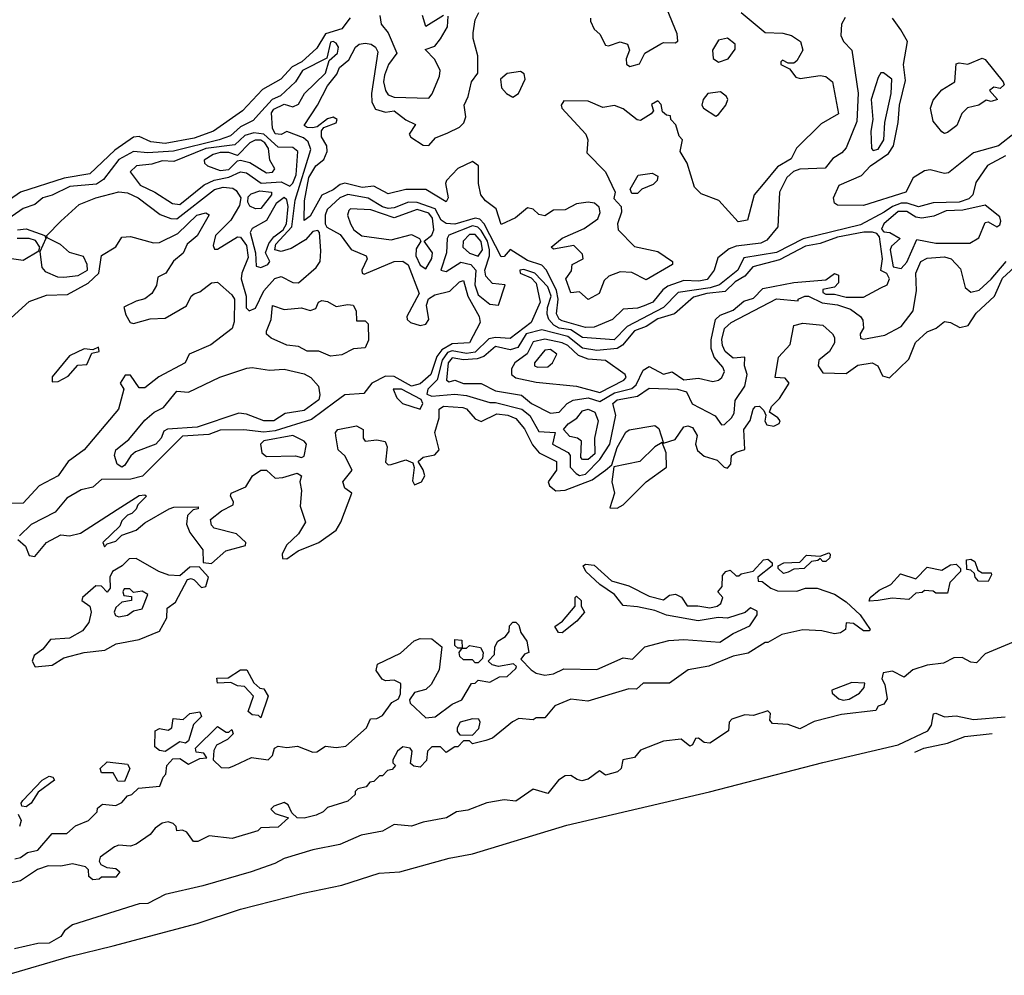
# Model space of a CAD drawing. Extents: x 2895860 to 3052244, y 542080 to 918683.
# Tile 3 of 133: x 3010503 to 3013901, y 556081 to 559380. Entities that reach past the tile are written whole.
import ezdxf

# ---------------------------------------------------------------- set-up
doc = ezdxf.new("R2010")
doc.units = 0

msp = doc.modelspace()

# ---------------------------------------------------------------- linework, layer by layer
at = {"layer": '0CON05XD'}
for points in [[(3012465, 558414), (3012435, 558440), (3012405, 558437.5), (3012387.5, 558485), (3012407, 558513), (3012410, 558535), (3012447.5, 558555), (3012445, 558570), (3012415, 558600), (3012345, 558587.5), (3012337.5, 558595), (3012375, 558626.2), (3012450.7, 558659.3), (3012497.7, 558692.3), (3012506.1, 558713.9), (3012503, 558733), (3012487, 558747), (3012465, 558750), (3012425, 558744), (3012385, 558723.8), (3012345, 558722.5), (3012315, 558702.5), (3012295, 558707.5), (3012275, 558726.2), (3012255, 558730), (3012213.6, 558696.4), (3012165, 558672.5), (3012147.3, 558727.3), (3012110, 558755), (3012093.8, 558775), (3012086, 558815), (3012086.2, 558875), (3012065, 558890), (3012015, 558866), (3011976.2, 558825), (3011972, 558815), (3011982, 558765), (3011975, 558751.2), (3011905, 558794), (3011835, 558794), (3011775, 558779.2), (3011725.5, 558805.5), (3011685, 558800.6), (3011625, 558815.5), (3011608.4, 558811.6), (3011585, 558792.8), (3011545.4, 558774.6), (3011505, 558702), (3011485, 558686.7), (3011486.2, 558755), (3011501.2, 558835), (3011524.6, 558875), (3011552.2, 558897.8), (3011564.1, 558925), (3011562.3, 558945), (3011544.3, 558975.7), (3011543.9, 558996.1), (3011552.3, 559007.7), (3011595, 559024), (3011598.8, 559035), (3011585, 559043.8), (3011565, 559038.1), (3011529.4, 559010.6), (3011513.4, 559006.6), (3011495, 559007.5), (3011484.6, 559015), (3011530.4, 559085), (3011565, 559152.2), (3011597.8, 559192.3), (3011606.7, 559215), (3011638.6, 559241.4), (3011662.2, 559285), (3011674.5, 559295.5), (3011695, 559299.4), (3011715.8, 559295), (3011730.6, 559285), (3011738.7, 559268.7), (3011716.9, 559125), (3011718.1, 559095), (3011730.8, 559070.8), (3011765, 559061.1), (3011795, 559065.5), (3011835, 559033.8), (3011868.3, 559018.3), (3011846.7, 558985), (3011852.5, 558975), (3011895, 558947.1), (3011915, 558945.8), (3011938.3, 558971.7), (3011980.4, 558989.6), (3012020.9, 559009.1), (3012035.7, 559024.3), (3012042, 559045), (3012036.2, 559085), (3012050.8, 559115), (3012062, 559165), (3012083.8, 559195), (3012084, 559255), (3012067.5, 559315), (3012067.5, 559335), (3012075, 559380), (3012087.5, 559405)], [(3012992.5, 559405), (3013075, 559336.2), (3013136.1, 559333.9), (3013166.7, 559325), (3013198, 559305), (3013206, 559275), (3013185, 559237.5), (3013175, 559230), (3013155, 559230), (3013135, 559240), (3013130, 559235), (3013130, 559225), (3013160, 559210), (3013181.7, 559181.7), (3013196.7, 559176.7), (3013265, 559187.5), (3013285, 559184.2), (3013308.1, 559165), (3013328.1, 559055), (3013269.1, 559020.9), (3013183.2, 558936.8), (3013165, 558899.2), (3013117.8, 558872.2), (3013068.2, 558811.8), (3013038, 558775), (3013015, 558688), (3012982.2, 558682.2), (3012915.6, 558755.6), (3012855, 558778.8), (3012831.7, 558801.7), (3012806.7, 558885), (3012782.5, 558925), (3012790, 558965), (3012778.3, 558978.3), (3012767, 559017), (3012750, 559035), (3012748.3, 559048.3), (3012735, 559050), (3012721.7, 559061.7), (3012717, 559087), (3012705, 559100), (3012683, 559087), (3012690, 559065), (3012682.5, 559055), (3012645, 559032), (3012633.9, 559033.9), (3012585, 559072.5), (3012555, 559083.3), (3012515, 559076.7), (3012465, 559098.8), (3012380.6, 559099.4), (3012372, 559085), (3012374.3, 559074.3), (3012456.7, 558985), (3012463.8, 558965), (3012460.6, 558920.6), (3012524, 558855), (3012557.5, 558785), (3012553, 558763), (3012578.8, 558735), (3012580, 558715), (3012565.7, 558675), (3012568, 558655), (3012625, 558597.5), (3012705, 558579.2), (3012756.2, 558545), (3012756.2, 558535), (3012665, 558482), (3012615, 558507.1), (3012575, 558510), (3012535.5, 558494.5), (3012520.2, 558479.8), (3012502.5, 558435), (3012465, 558414)], [(3012472.5, 559385), (3012473.3, 559375), (3012485, 559347.5), (3012505, 559330), (3012525, 559292.5), (3012535, 559290), (3012575, 559304), (3012600, 559295), (3012607.5, 559275), (3012596.2, 559245), (3012596.7, 559226.7), (3012608.8, 559218.8), (3012642.3, 559227.7), (3012660, 559265), (3012715, 559296.2), (3012725, 559301.2), (3012765, 559300), (3012773.6, 559306.4), (3012771.7, 559331.7), (3012737.5, 559415)], [(3011643.2, 559386.8), (3011615, 559348.1), (3011558.5, 559331.5), (3011527.8, 559282.2), (3011476.9, 559235), (3011443.3, 559216.8), (3011404.4, 559175), (3011340.5, 559139.5), (3011271.8, 559065), (3011171.4, 558995), (3011105, 558970.5), (3011005, 558952.7), (3010955, 558958.9), (3010915, 558976.2), (3010895, 558974.1), (3010830.8, 558929.2), (3010745, 558847.7), (3010656.6, 558833.4), (3010505.7, 558784.3), (3010428.8, 558731.2)], [(3013352, 559388), (3013338.6, 559365), (3013337.1, 559325), (3013345.7, 559305), (3013374.6, 559274.6), (3013396.7, 559126.8), (3013391.9, 559028.1), (3013355, 558937.5), (3013339.8, 558920.2), (3013308.8, 558901.2), (3013282.3, 558867.7), (3013195, 558864.1), (3013173.9, 558856.1), (3013150.2, 558835), (3013125.2, 558785), (3013118.8, 558665), (3013081.1, 558618.9), (3013061.1, 558608.9), (3012975, 558598.7), (3012951.2, 558588.8), (3012912, 558558), (3012899.4, 558515), (3012875, 558483.4), (3012847.1, 558477.1), (3012795, 558479.5), (3012740.2, 558459.8), (3012722.1, 558447.9), (3012687.3, 558405), (3012657.7, 558392.3), (3012634.6, 558384.6), (3012585, 558381.1), (3012548.1, 558345), (3012485, 558319.1), (3012455, 558317.9), (3012375, 558340.5), (3012365, 558346.5), (3012355.6, 558365), (3012361.6, 558415), (3012355.6, 558445.6), (3012320.6, 558515), (3012305, 558533), (3012255, 558548.4), (3012195, 558586.8), (3012175, 558562), (3012165, 558560.8), (3012105.7, 558675.7), (3012090.9, 558690.9), (3012074.9, 558695.2), (3012005, 558674.3), (3011975, 558676), (3011957.9, 558687.9), (3011937, 558727), (3011875, 558748.8), (3011845, 558750.6), (3011795, 558730.5), (3011775, 558728.5), (3011755, 558733.7), (3011705, 558764.1), (3011635, 558776.4), (3011607.2, 558765), (3011564.2, 558725), (3011557.2, 558705), (3011557.3, 558675), (3011563.2, 558663.2), (3011608.7, 558638.7), (3011646.2, 558586.2)], [(3011745.5, 559395), (3011750, 559365), (3011775, 559334.3), (3011803.9, 559265), (3011775.3, 559225), (3011762, 559188), (3011758.6, 559165), (3011765.2, 559135), (3011775, 559120.6), (3011795, 559112), (3011915, 559109.1)], [(3011965, 559394.5), (3011905, 559356), (3011893, 559395)], [(3011915, 559109.1), (3011926.4, 559123.6), (3011951.6, 559185), (3011954, 559205), (3011935, 559243.1), (3011902.5, 559277.5), (3011935, 559288.6), (3011955, 559313.5), (3011979.3, 559355), (3011982, 559392)], [(3013939.2, 558990.8), (3013881.2, 558945), (3013795, 558920), (3013708.5, 558851.5), (3013695, 558849.4), (3013645, 558861.4), (3013625, 558858), (3013585.8, 558834.2), (3013561.2, 558785), (3013415, 558738.1), (3013325, 558739.2), (3013315, 558746.7), (3013311.5, 558765), (3013330.8, 558809.1), (3013407.8, 558842.1), (3013438.8, 558875), (3013501.5, 558918.5), (3013518.6, 558945), (3013534.3, 559025), (3013538.8, 559085), (3013559.6, 559170.4), (3013553.3, 559225), (3013566.6, 559305), (3013544.3, 559345), (3013515.5, 559385.5)], [(3010495, 558654.3), (3010525, 558658.5), (3010590, 558635), (3010592.5, 558625), (3010571.7, 558578.3), (3010579.2, 558525), (3010590.8, 558510.8), (3010632.7, 558492.7), (3010655, 558491.1), (3010705, 558497.4), (3010736.7, 558515), (3010735.7, 558535), (3010722.5, 558562.5), (3010675, 558576.5), (3010643.5, 558603.5), (3010597.5, 558627.5), (3010596.7, 558635), (3010644.7, 558685), (3010707.8, 558742.2), (3010765, 558765.3), (3010845, 558786.2), (3010875, 558782.3), (3010911.4, 558765), (3010987.8, 558707.8), (3011023.9, 558693.9), (3011045, 558692.6), (3011175, 558793.7), (3011205, 558802), (3011238.1, 558798.1), (3011250.2, 558790.2), (3011266, 558765), (3011261.4, 558738.6), (3011232, 558688), (3011178.2, 558635), (3011170.5, 558600.5), (3011175, 558587.5), (3011185, 558587.3), (3011255, 558630.9), (3011265, 558628.8), (3011285, 558600.3), (3011291.1, 558558.9), (3011269, 558505), (3011266.7, 558485), (3011283.9, 558425), (3011284.2, 558385), (3011295, 558374.6), (3011316.3, 558383.7), (3011345.5, 558444.5), (3011382.9, 558487.1), (3011405, 558493.2), (3011445, 558472.9), (3011465, 558471.5), (3011525.8, 558524.1), (3011540.2, 558545), (3011542.6, 558582.6), (3011537.8, 558645), (3011532.1, 558652.1), (3011515, 558648.9), (3011489.4, 558620.6), (3011439.4, 558590.6), (3011405, 558579.2), (3011383.5, 558585), (3011387, 558605), (3011441.4, 558665), (3011453.5, 558756.5), (3011507.9, 558932.1), (3011498, 558958), (3011482.1, 558972.1), (3011425, 558993.8), (3011405, 558983.3), (3011385, 558986.4), (3011375.4, 559005), (3011372.1, 559057.9), (3011379.4, 559070.6), (3011415, 559088), (3011445, 559079.2), (3011465, 559088.6), (3011485.4, 559125), (3011558.5, 559195), (3011570.3, 559239.7), (3011599.4, 559265), (3011602.9, 559285), (3011595, 559299.1), (3011585, 559305.2), (3011575, 559302.7), (3011562.3, 559247.7), (3011478.5, 559205), (3011454.9, 559165.1), (3011402.3, 559117.7), (3011374.4, 559105), (3011327.1, 559052.9), (3011308.5, 559031.5), (3011265, 559009.8), (3011230.5, 558979.5), (3011191.2, 558965), (3011034, 558926), (3010945, 558920.7), (3010895, 558924.8), (3010845, 558897.1), (3010791.8, 558828.2), (3010767.6, 558812.4), (3010675.3, 558804.7), (3010615, 558774.3), (3010583.1, 558765), (3010555, 558742.1), (3010515, 558728.7), (3010422.2, 558665)], [(3012915, 559233.3), (3012947.5, 559245), (3012971.7, 559278.3), (3012972.5, 559295), (3012945, 559316.7), (3012915, 559308.8), (3012894, 559275), (3012896.4, 559246.4), (3012915, 559233.3)], [(3013695, 558986.7), (3013685, 558992.5), (3013655, 559030), (3013646, 559075), (3013655, 559102.5), (3013685, 559137.5), (3013730, 559165), (3013735, 559227.5), (3013745, 559231.2), (3013775, 559226), (3013825, 559246.7), (3013835, 559242.5), (3013897.5, 559165), (3013900, 559155), (3013887, 559143), (3013865, 559147.5), (3013850, 559135), (3013877.5, 559105), (3013855, 559097.5), (3013838.3, 559101.7), (3013812.5, 559085), (3013774.2, 559075.8), (3013754.3, 559055.7), (3013736.7, 559015), (3013705, 558990), (3013695, 558986.7)], [(3012205, 559112), (3012224, 559125), (3012246.7, 559175), (3012243.6, 559193.6), (3012231.2, 559201.2), (3012185, 559194.3), (3012162, 559175), (3012166, 559145), (3012183.3, 559125), (3012205, 559112)], [(3013448.3, 558928.3), (3013465, 558933.1), (3013485.6, 558965), (3013488.7, 559025), (3013510.3, 559125), (3013512.5, 559175), (3013483.8, 559196.2), (3013475, 559196.7), (3013465, 559180), (3013441.2, 559105), (3013447.7, 559035), (3013440.8, 558995), (3013442.9, 558935), (3013448.3, 558928.3)], [(3012905, 559047.5), (3012915, 559052.5), (3012940, 559085), (3012946.7, 559105), (3012942.5, 559115), (3012921.2, 559131.2), (3012877.5, 559125), (3012861.2, 559105), (3012857.5, 559085), (3012862.5, 559075), (3012905, 559047.5)], [(3011055, 558741.9), (3011139.6, 558810.4), (3011174.4, 558825.6), (3011225, 558836.4), (3011265, 558855.2), (3011285, 558851.4), (3011335.8, 558815.8), (3011405, 558820.6), (3011435, 558805.5), (3011445, 558815.4), (3011456.6, 558845), (3011462.3, 558925), (3011445, 558938.7), (3011395, 558939.8), (3011345, 558984.3), (3011311, 558989), (3011280.2, 558979.8), (3011245, 558947.6), (3011145, 558935.7), (3011035, 558890), (3010995, 558893.2), (3010958.4, 558881.6), (3010905.7, 558875), (3010884, 558855), (3010918.3, 558808.3), (3010968.8, 558785), (3011030, 558745), (3011055, 558741.9)], [(3011355, 558851.5), (3011375, 558853.9), (3011383.1, 558865), (3011366.3, 558895), (3011361.6, 558935), (3011349.2, 558955), (3011335, 558963.7), (3011315, 558963.8), (3011297.3, 558955), (3011255, 558911.1), (3011225, 558921.5), (3011195, 558921.7), (3011170, 558915), (3011139.2, 558895), (3011140, 558885), (3011150.8, 558875), (3011195, 558859.4), (3011225, 558863.4), (3011255, 558893.1), (3011265, 558894.7), (3011296.5, 558886.5), (3011355, 558851.5)], [(3013905, 558910.5), (3013842.8, 558877.2), (3013802.6, 558817.4), (3013792.5, 558775), (3013778.8, 558761.2), (3013745, 558749.5), (3013655, 558748.1), (3013605, 558734.4), (3013566.2, 558746.2), (3013545, 558746.1), (3013514.9, 558735.1), (3013486.2, 558715), (3013405, 558672.3), (3013206.7, 558623.3), (3013115, 558576.2), (3013002.4, 558557.6), (3012980.7, 558515), (3012917.9, 558465), (3012886.2, 558453.8), (3012775, 558438.7), (3012725, 558386.5), (3012599.7, 558320.3), (3012554, 558275), (3012445, 558282.9), (3012405, 558309), (3012365, 558315.4), (3012346.1, 558325), (3012328.5, 558345), (3012323.6, 558363.6), (3012323.8, 558386.2), (3012336.6, 558425), (3012325, 558457.6), (3012280.6, 558505), (3012242.2, 558517.8), (3012229.2, 558515), (3012230, 558505), (3012268.4, 558488.4), (3012285, 558470), (3012298.6, 558405), (3012268, 558335), (3012195, 558279.1), (3012145, 558283.3), (3012121.9, 558278.1), (3012075, 558231.7), (3012045, 558227.7), (3011995, 558237.1), (3011979.2, 558230.7), (3011960.3, 558205), (3011943.3, 558136.7), (3011911.7, 558105), (3011907.5, 558087.5), (3011925, 558080.7), (3012005, 558087), (3012045, 558082.7), (3012125, 558058.8), (3012145, 558058.7), (3012235.6, 558035.6), (3012263.3, 558013.3), (3012295, 557958.2), (3012351.2, 557955), (3012341.5, 557915), (3012395.7, 557885.7), (3012402.2, 557875), (3012402.8, 557835), (3012423, 557813), (3012435, 557806)], [(3012635, 558780), (3012615, 558780), (3012610, 558795), (3012637, 558843), (3012685, 558850), (3012705, 558840), (3012702.5, 558825), (3012689.3, 558810.7), (3012650, 558795), (3012635, 558780)], [(3011316.9, 558726.9), (3011296.7, 558736.7), (3011289.7, 558749.7), (3011291.2, 558768.8), (3011301.1, 558778.9), (3011331, 558789), (3011371.5, 558785), (3011371.6, 558775), (3011335, 558728), (3011316.9, 558726.9)], [(3011335, 558524.6), (3011358.9, 558535), (3011365.5, 558545), (3011351, 558575), (3011362.5, 558607.5), (3011379.9, 558630.1), (3011411.7, 558655), (3011423.3, 558675), (3011429.2, 558735), (3011425, 558758.1), (3011415.9, 558765.9), (3011388.4, 558745), (3011355, 558686.5), (3011305, 558659.1), (3011298, 558645), (3011317, 558575), (3011319.1, 558529.1), (3011335, 558524.6)], [(3011905, 558520), (3011924.8, 558555.2), (3011927.5, 558575), (3011898.8, 558615), (3011925, 558636.7), (3011932.5, 558655), (3011927, 558695), (3011915, 558711.8), (3011874.9, 558725.1), (3011795, 558696.1), (3011715, 558723.3), (3011645, 558726.9), (3011638.3, 558721.7), (3011634.4, 558705), (3011643.9, 558675), (3011656, 558655), (3011683.8, 558633.8), (3011785, 558620), (3011855, 558637.9), (3011882.5, 558625), (3011887.5, 558615), (3011871.5, 558588.5), (3011870.5, 558565), (3011885, 558532.5), (3011905, 558520)], [(3013545, 558521.2), (3013565, 558542.5), (3013599.3, 558620.7), (3013665, 558608.9), (3013781.5, 558608.5), (3013813.5, 558626.4), (3013835, 558680), (3013845, 558682.5), (3013875, 558664.6), (3013885, 558671.4), (3013889.2, 558685), (3013885, 558700), (3013835, 558740), (3013758.1, 558722), (3013699.9, 558720.2), (3013657.9, 558702.1), (3013615.7, 558694.3), (3013595, 558698.7), (3013565, 558718.3), (3013535, 558717.3), (3013484.6, 558675), (3013477, 558657), (3013485, 558647.1), (3013506, 558645), (3013541.2, 558625), (3013511.4, 558598.6), (3013507.5, 558585), (3013517.3, 558527.3), (3013545, 558521.2)], [(3010460.2, 558339.8), (3010535, 558406.7), (3010595, 558428.6), (3010668.3, 558431.7), (3010739.3, 558470.7), (3010776.2, 558505), (3010785, 558565.6), (3010834.6, 558595.4), (3010855, 558629.4), (3010885, 558632.1), (3010965, 558609.2), (3010985, 558610.8), (3011048.3, 558641.7), (3011114.3, 558705), (3011145, 558713.8), (3011156.1, 558706.1), (3011115, 558634), (3011081.2, 558605), (3011066.4, 558573.6), (3011033.2, 558546.8), (3011006.7, 558505), (3010979.3, 558490.7), (3010975, 558462.5), (3010959.2, 558435), (3010935, 558415.8), (3010905, 558408.6), (3010862.5, 558387.5), (3010869.3, 558360.7), (3010884.3, 558334.3), (3010895, 558331.2), (3010952.9, 558347.1), (3011005, 558350), (3011078, 558392), (3011095, 558426), (3011105, 558434), (3011125, 558440), (3011165, 558471.4), (3011185, 558474.3), (3011235, 558430.4), (3011244.6, 558415), (3011242.7, 558337.3), (3011235.7, 558314.3), (3011162.7, 558257.3), (3011087.5, 558225), (3011073.3, 558195), (3010983.4, 558146.6), (3010935, 558109.4), (3010915, 558108.8), (3010885, 558152.5), (3010867, 558153), (3010850, 558125), (3010862.5, 558105), (3010844.2, 558035), (3010725.3, 557894.7), (3010670.6, 557855), (3010635, 557805.7), (3010569.5, 557770.5), (3010515, 557711.5), (3010415, 557708.5)], [(3012155, 558394.2), (3012178, 558465), (3012135, 558469.4), (3012112, 558495), (3012107.6, 558515), (3012124, 558565), (3012124.4, 558585), (3012116.7, 558615), (3012095, 558651.7), (3012083.9, 558663.9), (3012065, 558668.8), (3011984.1, 558635.9), (3011978.4, 558625), (3011975.3, 558574.7), (3011956, 558515), (3011975, 558511.2), (3012025, 558542.7), (3012059.2, 558535), (3012077.3, 558515), (3012073.4, 558465), (3012085, 558430.6), (3012125, 558398.2), (3012155, 558394.2)], [(3010475, 558555.4), (3010515, 558549.6), (3010568.3, 558581.7), (3010572.5, 558595), (3010557.5, 558617.5), (3010535, 558624.5), (3010494.2, 558625)], [(3012335, 558021.8), (3012365, 558024.6), (3012392.2, 558055), (3012413, 558067), (3012465, 558074.3), (3012505, 558061.8), (3012555, 558091.6), (3012615, 558107), (3012630.2, 558119.8), (3012655, 558170.5), (3012675, 558182.5), (3012725, 558156.1), (3012755, 558164.6), (3012795, 558136.7), (3012845, 558142.1), (3012895, 558130.9), (3012915, 558135.3), (3012926.3, 558145), (3012934.7, 558165), (3012930, 558180), (3012899.2, 558215), (3012889, 558245), (3012889.5, 558275), (3012904.2, 558345), (3012920, 558360), (3012965, 558376.8), (3013002, 558408), (3013035, 558418.8), (3013068, 558452), (3013175, 558472.6), (3013285, 558481.6), (3013315, 558503.8), (3013328.3, 558498.2), (3013328.3, 558471.7), (3013315, 558456.9), (3013275, 558448.9), (3013275, 558438), (3013285, 558431.9), (3013315, 558432.3), (3013355, 558422.5), (3013415, 558422.6), (3013475.3, 558454.7), (3013496.9, 558465), (3013504.4, 558485), (3013495, 558504), (3013474.2, 558514.2), (3013480.8, 558555), (3013470.6, 558630.6), (3013461.5, 558641.5), (3013446.5, 558646.5), (3013416, 558646.1), (3013325, 558629.3), (3013265, 558607.6), (3013215, 558598.3), (3013125, 558551), (3013033.1, 558526.9), (3013005.5, 558494.5), (3012972.4, 558475), (3012937.9, 558442.1), (3012874.4, 558435), (3012828.3, 558421.7), (3012762.2, 558365), (3012705, 558347.5), (3012665, 558321), (3012624.1, 558305.9), (3012583.6, 558256.4), (3012565, 558245.2), (3012495, 558238.4), (3012445, 558245.5), (3012395, 558286.3), (3012305, 558309.3), (3012251, 558295), (3012221.8, 558248.2), (3012195, 558240.8), (3012145, 558252.3), (3012105, 558216.8), (3012081.1, 558208.9), (3012035, 558205.7), (3011995, 558212.4), (3011981.2, 558195), (3011975.6, 558135), (3011985, 558129.6), (3012005, 558135.3), (3012035, 558123.9), (3012095, 558124.6), (3012145, 558099), (3012235, 558083.3), (3012269.2, 558055), (3012335, 558021.8)], [(3012085, 558563.9), (3012099.5, 558585), (3012095, 558614.6), (3012075, 558638.4), (3012055, 558638.8), (3012033.2, 558615), (3012032.4, 558595), (3012055, 558574), (3012085, 558563.9)], [(3011646.2, 558586.2), (3011698.6, 558565), (3011701.4, 558555), (3011683.6, 558515), (3011684.4, 558505), (3011691.2, 558501.2), (3011795, 558544.8), (3011825, 558546.1), (3011843.2, 558533.2), (3011881.2, 558435), (3011839.2, 558355), (3011839.5, 558345), (3011851.9, 558335), (3011885, 558324.8), (3011905, 558328.7), (3011915.3, 558345), (3011906.2, 558395), (3011913.3, 558416.8), (3011935, 558430), (3011987.1, 558442.9), (3012020.8, 558475), (3012035, 558479.2), (3012049.5, 558425), (3012088.5, 558355), (3012092.2, 558335), (3012055, 558264.6), (3011995, 558261.1), (3011959.7, 558240.3), (3011942.7, 558217.3), (3011921.7, 558155), (3011885, 558123.2), (3011855, 558115.2), (3011795, 558147.7), (3011765, 558149), (3011718.5, 558125), (3011690.7, 558089.3), (3011625, 558084.7), (3011590.3, 558059.7), (3011510.3, 557999.7), (3011385, 557960.4), (3011345, 557955.9), (3011276, 557964), (3011195, 557963.1), (3011155, 557948.5), (3011065, 557942.2), (3010926.1, 557803.9), (3010886.3, 557793.7), (3010785, 557792.9), (3010755, 557765.9), (3010715, 557757.4), (3010665, 557728.6), (3010625, 557680.4), (3010542.9, 557637.1), (3010502.3, 557597.7)], [(3012435, 557806), (3012455, 557810.6), (3012505, 557861.5), (3012540, 557915), (3012560.4, 558015), (3012550.3, 558055), (3012565, 558067.8), (3012635, 558080.5), (3012675, 558108.4), (3012773.3, 558105), (3012804.4, 558095), (3012823.6, 558053.6), (3012902.6, 558012.6), (3012925, 557981.5), (3012935, 557982.7), (3012959.1, 558005), (3012968.7, 558021.3), (3012972.2, 558065), (3013005.7, 558114.3), (3013013.1, 558155), (3013004.4, 558185), (3013005.5, 558215.5), (3012965, 558211.3), (3012937.2, 558235), (3012928.4, 558255), (3012926.3, 558276.3), (3012935, 558314.5), (3012957.7, 558335), (3013115, 558415.8), (3013190, 558410), (3013190, 558415), (3013212.5, 558425), (3013225, 558425.5), (3013272.2, 558402.1), (3013325, 558395.5), (3013370.1, 558380.1), (3013405, 558355.7), (3013413, 558343), (3013414.5, 558315.5), (3013403.8, 558295), (3013405, 558280), (3013415, 558276.7), (3013488.6, 558291.4), (3013545, 558321.4), (3013586.5, 558375), (3013598, 558445), (3013595.5, 558505), (3013613.1, 558545), (3013635, 558557.2), (3013695, 558561.8), (3013718, 558555), (3013749.4, 558519.4), (3013765.3, 558455), (3013785, 558438.9), (3013813.6, 558446.4), (3013855, 558483.8), (3013907.2, 558545)], [(3011165, 557502.7), (3011213.9, 557546.1), (3011282.5, 557565), (3011283.3, 557575), (3011250.8, 557605), (3011174, 557625), (3011164.3, 557635), (3011161.2, 557655), (3011198.8, 557685), (3011240, 557705), (3011241.2, 557715), (3011230, 557735), (3011232.5, 557745), (3011283.1, 557766.9), (3011306.5, 557805), (3011335, 557825.3), (3011355, 557824.5), (3011385, 557797.8), (3011410.6, 557799.4), (3011460, 557815), (3011475.7, 557805.7), (3011470, 557785), (3011475.3, 557755), (3011470.8, 557700.8), (3011489.1, 557645), (3011465.3, 557604.7), (3011424, 557566), (3011408.1, 557535), (3011409.5, 557519.5), (3011425, 557518.9), (3011463.9, 557546.1), (3011535.4, 557574.6), (3011595, 557617.5), (3011611.5, 557645), (3011648.8, 557745), (3011625, 557762.5), (3011618.5, 557785), (3011650, 557825), (3011624.4, 557874.5), (3011602, 557895), (3011593.5, 557943.5), (3011592.9, 557955), (3011600.8, 557965), (3011665, 557978.4), (3011688.1, 557965), (3011687.9, 557935), (3011695, 557924.7), (3011735, 557929.2), (3011764, 557924), (3011771.4, 557905), (3011765, 557852.9), (3011775, 557843.8), (3011785, 557844.6), (3011835, 557860.4), (3011860, 557850), (3011864.4, 557834.4), (3011858.5, 557788.5), (3011865, 557774.4), (3011889.2, 557785), (3011900.6, 557805), (3011895.7, 557825.7), (3011877.5, 557855), (3011895, 557870), (3011935, 557877.5), (3011950, 557895), (3011935.8, 557955), (3011950.9, 558005), (3011950.9, 558035), (3011965, 558045.3), (3012031.7, 558041.7), (3012045, 558036.4), (3012075, 558002.1), (3012095, 557992.3), (3012149.3, 558019.3), (3012188, 558015), (3012215, 558003.2), (3012245, 557967.3), (3012272.8, 557912.8), (3012295.2, 557885.2), (3012355, 557854.3), (3012355.8, 557825), (3012327.2, 557785), (3012330.9, 557770.9), (3012353.5, 557753.5), (3012385.8, 557755.8), (3012478.2, 557791.8), (3012524.7, 557825), (3012546.4, 557843.6), (3012565, 557902.7), (3012595, 557955.7), (3012606.3, 557963.7), (3012695, 557979.2), (3012708.5, 557968.5), (3012725, 557917.5), (3012765, 557930.5), (3012795, 557974.4), (3012808.3, 557978.3), (3012825, 557972.2), (3012840.9, 557945), (3012835.3, 557915), (3012842.3, 557892.3), (3012865, 557873.2), (3012909.5, 557859.5), (3012934, 557835), (3012945, 557831.9), (3012957.1, 557845), (3012959.4, 557875), (3012975, 557887.5), (3013005, 557896.7), (3013002.5, 557965), (3013023.8, 557996.2), (3013033.8, 558035), (3013042.5, 558045), (3013056.2, 558046.2), (3013070.7, 558030.7), (3013077.5, 558015), (3013073.9, 557993.9), (3013080.9, 557980.9), (3013105, 557976.5), (3013124.3, 557985.7), (3013126.9, 557995), (3013119.2, 558005), (3013090, 558025), (3013096.9, 558045), (3013125, 558072.7), (3013158.9, 558125), (3013145, 558142.5), (3013110, 558145), (3013121.8, 558215), (3013161.8, 558258.2), (3013175, 558324.2), (3013205, 558332.1), (3013275, 558325.8), (3013308.1, 558295), (3013315, 558282.5), (3013315, 558264), (3013297.7, 558235), (3013260.3, 558205), (3013258.7, 558185), (3013275, 558161.1), (3013355, 558158.5), (3013395, 558187.1), (3013445, 558195.6), (3013464.5, 558185), (3013480, 558150), (3013505, 558143.1), (3013571.9, 558208.1), (3013594.8, 558265.2), (3013635, 558302.3), (3013665.6, 558315), (3013695, 558338.1), (3013715, 558334.6), (3013747.3, 558317.3), (3013775.7, 558324.3), (3013803.5, 558366.4), (3013867.6, 558425), (3013895, 558487.7), (3013965, 558552.1)], [(3011575, 558218.5), (3011535, 558235.5), (3011495, 558235.7), (3011465, 558251.4), (3011425, 558256.9), (3011370.2, 558280.2), (3011354.4, 558294.5), (3011354.4, 558304.4), (3011370.8, 558345), (3011375, 558393.8), (3011415, 558379.6), (3011475, 558385.5), (3011505, 558376), (3011525, 558383.3), (3011534.2, 558405), (3011545, 558410.8), (3011565, 558406.9), (3011595, 558389.4), (3011635, 558397.1), (3011654.1, 558394.1), (3011663.8, 558375), (3011665, 558340), (3011695, 558340), (3011705, 558330), (3011706.1, 558273.9), (3011695, 558247.5), (3011655, 558243.3), (3011615, 558222.7), (3011575, 558218.5)], [(3010615, 558130), (3010635, 558131.2), (3010670.3, 558149.6), (3010703, 558187), (3010735, 558190), (3010751.7, 558228.3), (3010777.5, 558235), (3010775, 558250), (3010755, 558240), (3010725, 558243.3), (3010675, 558220), (3010615, 558147.5), (3010615, 558130)], [(3012505, 558093.3), (3012588.1, 558135), (3012595.5, 558145), (3012592, 558155), (3012525, 558203.8), (3012465, 558208), (3012430.8, 558220.9), (3012395, 558255.5), (3012374.9, 558264.9), (3012315, 558276.7), (3012275, 558267.7), (3012254, 558226.1), (3012212.1, 558195), (3012199.7, 558175), (3012200.4, 558155), (3012215, 558144), (3012285, 558128.2), (3012425, 558115.4), (3012505, 558093.3)], [(3012290.4, 558180.4), (3012325, 558181.6), (3012341.1, 558195), (3012357.1, 558225), (3012335, 558241.9), (3012315, 558238.7), (3012279.1, 558195), (3012279.4, 558185), (3012290.4, 558180.4)], [(3010855, 557835.6), (3010839.4, 557845), (3010830.4, 557875), (3010834.7, 557895.3), (3010879.2, 557930.8), (3010935, 557997.1), (3010966.7, 558025), (3010998.9, 558041.1), (3011045, 558097.8), (3011085.7, 558094.3), (3011193.8, 558146.2), (3011286.9, 558176.9), (3011305, 558179.5), (3011365, 558170.6), (3011415, 558173.3), (3011485, 558157.8), (3011508, 558145), (3011533.8, 558115), (3011538.8, 558085), (3011535, 558067.5), (3011485, 558031.1), (3011419.1, 558020.9), (3011380, 557995), (3011345, 557994.6), (3011285, 558018.1), (3011258.6, 558021.4), (3011115, 557973.8), (3011013.2, 557966.8), (3011000.3, 557959.7), (3010990.6, 557935), (3010972.9, 557915), (3010902, 557888), (3010885.8, 557874.2), (3010865, 557840.5), (3010855, 557835.6)], [(3011885, 558036), (3011894.2, 558055), (3011888.3, 558068.3), (3011820.6, 558105), (3011792, 558105), (3011804.6, 558075), (3011824.4, 558055), (3011885, 558036)], [(3012465, 557861.2), (3012445, 557861.5), (3012439.1, 557869.1), (3012441.5, 557925), (3012428, 557935), (3012401.3, 557941.3), (3012380, 557965), (3012395.7, 557984.3), (3012426.1, 558003.9), (3012445, 558029.2), (3012464.7, 558035.3), (3012487.3, 558025), (3012498.7, 557995), (3012486.2, 557935), (3012488.2, 557881.8), (3012465, 557861.2)], [(3011475, 557869.1), (3011485, 557873.6), (3011492.9, 557915), (3011484.7, 557924.7), (3011445, 557944), (3011345, 557925.6), (3011334, 557915), (3011337.9, 557885), (3011355, 557871.6), (3011455, 557874.4), (3011475, 557869.1)], [(3012565, 557693.8), (3012585, 557704.6), (3012665, 557784.2), (3012735.3, 557834.7), (3012733.8, 557885), (3012720, 557920), (3012695, 557905.6), (3012643.1, 557855), (3012553.6, 557836.4), (3012545.9, 557785), (3012555.3, 557745), (3012540, 557695), (3012565, 557693.8)], [(3010496.7, 557585), (3010523, 557563), (3010535, 557530), (3010555, 557526.7), (3010595, 557575.5), (3010645, 557602), (3010675, 557597.8), (3010712.5, 557607.5), (3010838.8, 557688.8), (3010915, 557737.5), (3010935, 557740), (3010940, 557735), (3010910, 557705), (3010905, 557690), (3010890, 557675), (3010875, 557670), (3010855, 557650), (3010848.3, 557631.7), (3010790, 557575), (3010795, 557560), (3010805, 557570), (3010835, 557580), (3010855, 557600), (3010905, 557617.5), (3010935, 557642.5), (3011018.3, 557691.7), (3011035, 557697.5), (3011118.3, 557698.3), (3011118.3, 557691.7), (3011101.7, 557688.3), (3011081.7, 557668.3), (3011078.8, 557638.8), (3011089.5, 557609.5), (3011135, 557550), (3011136.4, 557506.4), (3011165, 557502.7)], [(3013138.3, 557468.3), (3013120, 557485), (3013120, 557495), (3013140, 557505), (3013195, 557507.5), (3013218.3, 557531.7), (3013265, 557527.5), (3013295, 557540), (3013300, 557535), (3013298.3, 557521.7), (3013285, 557510), (3013275, 557510), (3013265, 557520), (3013257, 557513), (3013235, 557510), (3013210, 557485), (3013175, 557483.3), (3013155, 557472.5), (3013138.3, 557468.3)], [(3010486.4, 556483.6), (3010505, 556487.5), (3010530, 556505), (3010565, 556512.5), (3010615, 556570), (3010665, 556570), (3010695, 556597.5), (3010740, 556615), (3010770, 556645), (3010771.7, 556658.3), (3010788.3, 556671.7), (3010835, 556667.5), (3010855, 556677.5), (3010875, 556700), (3010890, 556705), (3010913, 556727), (3010986.1, 556733.9), (3010997.5, 556765), (3011007.5, 556775), (3011010, 556805), (3011031.7, 556828.3), (3011055, 556830), (3011085, 556810), (3011125, 556830), (3011148.3, 556831.7), (3011138.3, 556848.3), (3011111.7, 556851.7), (3011110, 556865), (3011185, 556940), (3011215, 556920), (3011225, 556920), (3011235, 556930), (3011240, 556915), (3011220, 556895), (3011182.5, 556875), (3011173, 556857), (3011170, 556825), (3011198.3, 556798.3), (3011225, 556796.7), (3011244.2, 556805.8), (3011303, 556833), (3011360, 556825), (3011375, 556840), (3011382.5, 556865), (3011395, 556872.5), (3011425, 556867.5), (3011461.7, 556871.7), (3011515, 556851.2), (3011527.7, 556852.3), (3011558.3, 556871.7), (3011595, 556867.5), (3011628.3, 556871.7), (3011700, 556935), (3011713.6, 556966.4), (3011735, 556967.5), (3011755, 556977.5), (3011787, 557023), (3011810, 557035), (3011817, 557053), (3011818.3, 557088.3), (3011795, 557100), (3011765, 557097.5), (3011753.6, 557103.6), (3011733.6, 557133.6), (3011737.5, 557155), (3011817, 557193), (3011864.2, 557235.8), (3011885, 557243.3), (3011925, 557242.5), (3011960, 557215), (3011950, 557135), (3011922.5, 557085), (3011905, 557067.5), (3011865, 557057.5), (3011848.3, 557031.7), (3011850.7, 557020.7), (3011905, 556970), (3011936.7, 556973.3), (3011995, 557017.5), (3012028.3, 557031.7), (3012061.7, 557088.3), (3012075, 557090), (3012085, 557100), (3012125, 557093.3), (3012158.3, 557111.7), (3012185, 557112.5), (3012215, 557140), (3012217.5, 557147.5), (3012206.7, 557156.7), (3012155, 557147.5), (3012133.3, 557153.3), (3012120, 557165), (3012141.7, 557188.3), (3012142.5, 557215), (3012152.5, 557235), (3012179.3, 557250.7), (3012191.7, 557268.3), (3012193, 557287), (3012205, 557300), (3012215, 557300), (3012225, 557290), (3012232.5, 557265), (3012253.3, 557235), (3012260, 557195), (3012245, 557190), (3012232.5, 557172.5), (3012267.5, 557135), (3012285, 557123.8), (3012315, 557116.7), (3012345, 557121.2), (3012381.2, 557138.8), (3012495, 557136.7), (3012585, 557177.5), (3012617.5, 557172.5), (3012660, 557215), (3012743.6, 557236.4), (3012795, 557240), (3012919.3, 557230.7), (3012965, 557261.2), (3013023, 557287), (3013047.5, 557325), (3013048.3, 557338.3), (3013025, 557350), (3013006, 557334), (3012945.6, 557314.4), (3012913.3, 557316.7), (3012844.2, 557304.2), (3012735, 557324), (3012695, 557340), (3012635, 557353.3), (3012585, 557357.5), (3012555.9, 557395.9), (3012505, 557430), (3012456.7, 557475), (3012447.5, 557495), (3012455, 557500), (3012485, 557496.7), (3012545, 557442.5), (3012605, 557426), (3012675, 557390), (3012725, 557376.7), (3012745, 557393.3), (3012766.4, 557396.4), (3012786.4, 557386.4), (3012806.4, 557356.4), (3012843.6, 557356.4), (3012885, 557350), (3012910, 557355), (3012922.5, 557365), (3012930, 557385), (3012912.5, 557405), (3012927, 557423), (3012928.3, 557461.7), (3012940, 557475), (3012955, 557480), (3012975, 557460), (3012985, 557460), (3012993, 557467), (3013033.6, 557476.4), (3013070, 557515), (3013085, 557517.5), (3013100, 557505), (3013100, 557495), (3013050, 557455), (3013051.7, 557441.7), (3013065, 557440), (3013095, 557417.5), (3013118.3, 557408.3), (3013185, 557407.5), (3013215, 557417.5), (3013255, 557417.5), (3013315, 557396.7), (3013355, 557370), (3013403.3, 557325), (3013437.5, 557275), (3013435, 557270), (3013415, 557270), (3013380, 557295), (3013355, 557297.5), (3013352.5, 557275), (3013335, 557263.3), (3013315, 557260), (3013270.7, 557270.7), (3013205, 557273.3), (3013133, 557257), (3013085, 557230), (3013075, 557230), (3013017, 557193), (3012965, 557182.5), (3012881.7, 557148.3), (3012810, 557135), (3012745, 557090), (3012655, 557090), (3012631.7, 557068.3), (3012605, 557070), (3012463, 557027), (3012405, 557033.8), (3012349.3, 557010.7), (3012315, 556970), (3012285, 556970), (3012275, 556962.5), (3012225, 556967.5), (3012203.6, 556956.4), (3012135, 556900), (3012111.7, 556891.7), (3012065, 556880), (3012055, 556890), (3012035, 556890), (3012015, 556870), (3012005, 556870), (3011975, 556850), (3011955, 556870), (3011925, 556870), (3011910, 556855), (3011907, 556823), (3011885, 556800), (3011863, 556803), (3011851.7, 556811.7), (3011857.5, 556855), (3011850, 556865), (3011825, 556870), (3011806.7, 556855), (3011790, 556825), (3011790, 556815), (3011800, 556805), (3011788.3, 556791.7), (3011771.7, 556788.3), (3011755, 556770), (3011745, 556770), (3011725, 556750), (3011711.7, 556748.3), (3011698.3, 556731.7), (3011670, 556725), (3011660, 556715), (3011660, 556705), (3011635, 556682.5), (3011565, 556660), (3011550, 556645), (3011525.9, 556634.1), (3011485, 556623.3), (3011460, 556625), (3011441.7, 556641.7), (3011429.3, 556669.3), (3011415, 556677.5), (3011380, 556665), (3011370, 556655), (3011385, 556640), (3011430, 556625), (3011395, 556592.5), (3011335, 556590), (3011325, 556580), (3011236.4, 556553.6), (3011157, 556563), (3011117, 556543), (3011102.5, 556542.5), (3011080, 556575), (3011065, 556582.5), (3011045, 556580), (3011042.5, 556595), (3011032.5, 556605), (3011015, 556611.2), (3010995, 556606.2), (3010970.5, 556589.5), (3010953, 556567), (3010905, 556533.3), (3010885, 556526.7), (3010845, 556530), (3010830, 556525), (3010780.7, 556489.3), (3010777.5, 556475), (3010783.3, 556463.3), (3010803, 556453), (3010835, 556450), (3010848.3, 556438.3), (3010835, 556420), (3010785, 556420), (3010777, 556413), (3010755, 556410), (3010741.7, 556421.7), (3010740, 556445), (3010730, 556455), (3010685, 556466.2), (3010645, 556457.5), (3010600.7, 556459.3), (3010564.1, 556445.9), (3010505, 556407.5), (3010445, 556393.3)], [(3010556.1, 557146.1), (3010615, 557151.4), (3010655, 557176.5), (3010725, 557195.3), (3010796.5, 557203.5), (3010836, 557225), (3010915, 557240.8), (3010985, 557269.3), (3011010.3, 557315), (3011012, 557348), (3011040.8, 557369.2), (3011082.3, 557447.7), (3011095, 557451.2), (3011105, 557446.7), (3011129.8, 557419.8), (3011145, 557423.3), (3011154.4, 557455), (3011121.7, 557491.7), (3011090.5, 557489.5), (3011055, 557460), (3011017.5, 557462.5), (3010983.3, 557475), (3010905, 557520), (3010881.1, 557518.9), (3010856.2, 557495), (3010822.5, 557475), (3010814.2, 557455), (3010815, 557417.5), (3010805, 557403.8), (3010785, 557424.3), (3010765, 557425.5), (3010720, 557385), (3010716.9, 557375), (3010745.2, 557355.2), (3010749.8, 557335), (3010740.9, 557299.1), (3010719.8, 557270.2), (3010675, 557244.7), (3010609.4, 557240.6), (3010583.1, 557206.9), (3010552.5, 557185), (3010545.8, 557165), (3010556.1, 557146.1)], [(3013435, 557372.5), (3013437.5, 557385), (3013469.3, 557410.7), (3013509.3, 557430.7), (3013543, 557467), (3013595, 557450), (3013635, 557490), (3013685, 557480), (3013715, 557497.5), (3013735, 557500), (3013750, 557485), (3013750, 557475), (3013713, 557437), (3013705, 557400), (3013665, 557400), (3013655, 557407.5), (3013625, 557410), (3013617, 557403), (3013595, 557400), (3013571.7, 557378.3), (3013513.3, 557383.3), (3013465, 557374.4), (3013435, 557372.5)], [(3013845, 557440), (3013811.7, 557441.7), (3013800, 557455), (3013798.3, 557468.3), (3013785, 557480), (3013771.7, 557481.7), (3013770, 557515), (3013785, 557517.5), (3013799.3, 557509.3), (3013810, 557480), (3013825, 557470), (3013855, 557470), (3013857, 557463), (3013845, 557440)], [(3010845, 557318.5), (3010875, 557324), (3010895, 557339.5), (3010925, 557345.6), (3010945.3, 557395.3), (3010925, 557407.3), (3010895, 557402.5), (3010883.3, 557415), (3010863.8, 557415), (3010858.5, 557405), (3010862.2, 557392.2), (3010888.3, 557388.3), (3010888.8, 557375), (3010855, 557369.1), (3010835, 557350.9), (3010828.8, 557335), (3010832.9, 557322.9), (3010845, 557318.5)], [(3012375, 557263.8), (3012362.5, 557265), (3012350, 557285), (3012376.4, 557303.6), (3012420, 557355), (3012420, 557385), (3012425, 557390), (3012440, 557375), (3012440, 557355), (3012452.5, 557335), (3012425.9, 557304.1), (3012375, 557263.8)], [(3013945, 557236.4), (3013835, 557190.8), (3013805, 557159.4), (3013785, 557162.2), (3013755, 557178.5), (3013726.9, 557176.9), (3013691.3, 557158.7), (3013635, 557151.6), (3013584.7, 557135.3), (3013555, 557110.8), (3013515, 557130.7), (3013483.3, 557125), (3013478.1, 557105), (3013488, 557085), (3013496.2, 557035), (3013485, 557016.7), (3013465, 557010), (3013457.5, 556995), (3013338.5, 556981.5), (3013245, 556957.1), (3013195, 556931.4), (3013155, 556947.1), (3013100.3, 556950.3), (3013092.2, 556962.2), (3013094.2, 556985), (3013085, 556994.2), (3013035, 556978), (3013005, 556980.4), (3012960.8, 556965), (3012951.1, 556955), (3012949.2, 556925), (3012885, 556882.3), (3012864.6, 556884.6), (3012845, 556899.2), (3012835, 556898.8), (3012825, 556876.7), (3012815, 556872.5), (3012786.1, 556896.1), (3012725, 556889.3), (3012645, 556858.5), (3012625, 556832.5), (3012584.6, 556825.4), (3012578.6, 556795), (3012566.3, 556783.7), (3012525, 556771.9), (3012503.6, 556786.4), (3012465, 556757.8), (3012442.6, 556752.6), (3012426.5, 556756.5), (3012405, 556771.1), (3012385, 556770), (3012362, 556755), (3012325, 556708.6), (3012275, 556723.1), (3012215, 556682.7), (3012175, 556686.7), (3012115, 556676.2), (3012049.5, 556650.5), (3012010, 556645), (3011975.4, 556624.6), (3011895, 556609.7), (3011855, 556595.9), (3011795, 556601.8), (3011755, 556578.8), (3011680.8, 556565), (3011607.9, 556532.1), (3011515, 556514.7), (3011415, 556484), (3011383.4, 556466.6), (3011301.4, 556438.6), (3011135, 556389.8), (3011005, 556360.2), (3010945, 556329.1), (3010915, 556328.2), (3010685.2, 556254.8), (3010657.3, 556235), (3010645, 556214.5), (3010605, 556192), (3010565, 556191.1), (3010485, 556172.8)], [(3012085, 557160), (3012075, 557160), (3012065, 557170), (3012035, 557170), (3012021.7, 557181.7), (3012020, 557195), (3012030, 557210), (3012015, 557210), (3012005, 557220), (3012005, 557240), (3012028.3, 557238.3), (3012030, 557210), (3012045, 557210), (3012055, 557220), (3012093, 557213), (3012102.5, 557195), (3012100, 557175), (3012085, 557160)], [(3011335, 556970), (3011327.5, 556977.5), (3011305, 556980), (3011291.7, 556991.7), (3011310, 557045), (3011278.3, 557078.3), (3011255, 557080), (3011231.7, 557091.7), (3011185, 557090), (3011183.6, 557106.4), (3011221.7, 557108.3), (3011265, 557136), (3011286.7, 557135), (3011310.7, 557090.7), (3011331.7, 557071.7), (3011345, 557070), (3011360, 557045), (3011335, 556970)], [(3013345, 557030.6), (3013365, 557034.5), (3013400.8, 557055), (3013416.9, 557075), (3013419.2, 557089.2), (3013375, 557091.5), (3013306.2, 557065), (3013306.7, 557055), (3013330, 557035), (3013345, 557030.6)], [(3011005, 556853.3), (3010985, 556856.7), (3010969.3, 556869.3), (3010970, 556925), (3010985, 556932.5), (3011015, 556927.5), (3011027.5, 556935), (3011033, 556967), (3011066.4, 556963.6), (3011090, 556985), (3011125, 556990), (3011130, 556975), (3011103, 556947), (3011085, 556890), (3011075, 556882.5), (3011055, 556887.5), (3011005, 556853.3)], [(3010455, 556080.9), (3010675, 556145.8), (3010825, 556182.9), (3011115, 556259.3), (3011265, 556309.1), (3011481.4, 556365), (3011615, 556392.1), (3011743.1, 556433.1), (3011815, 556437.9), (3011984.9, 556485.2), (3012065, 556500.5), (3012391.2, 556598.8), (3012883.9, 556713.9), (3013275, 556816.2), (3013535, 556877), (3013636.4, 556925), (3013649.5, 556945), (3013656.5, 556983.5), (3013665, 556985.4), (3013695, 556972.9), (3013735, 556976.9), (3013795, 556964.5), (3013903.7, 556973.7)], [(3012065, 556910), (3012087, 556933), (3012092.5, 556955), (3012087.5, 556965), (3012065, 556966.2), (3012022.5, 556955), (3012012.5, 556935), (3012012.5, 556922.5), (3012021.7, 556911.7), (3012065, 556910)], [(3013592.4, 556851.4), (3013623.3, 556865), (3013705, 556882.5), (3013765, 556905.8), (3013858.5, 556915.5)], [(3010865, 556750), (3010841.7, 556751.7), (3010825, 556780), (3010785, 556780), (3010780, 556795), (3010805, 556817.5), (3010875, 556810), (3010882.5, 556795), (3010865, 556750)], [(3010525, 556662.5), (3010510, 556665), (3010507.5, 556675), (3010513.3, 556685), (3010580, 556755), (3010605, 556768.8), (3010617.5, 556765), (3010622.5, 556755), (3010566.7, 556713.3), (3010542.5, 556675), (3010525, 556662.5)], [(3010497, 556637), (3010507.5, 556615), (3010502.5, 556595)]]:
    msp.add_lwpolyline(points, dxfattribs=at)

doc.saveas('drawing.dxf')
